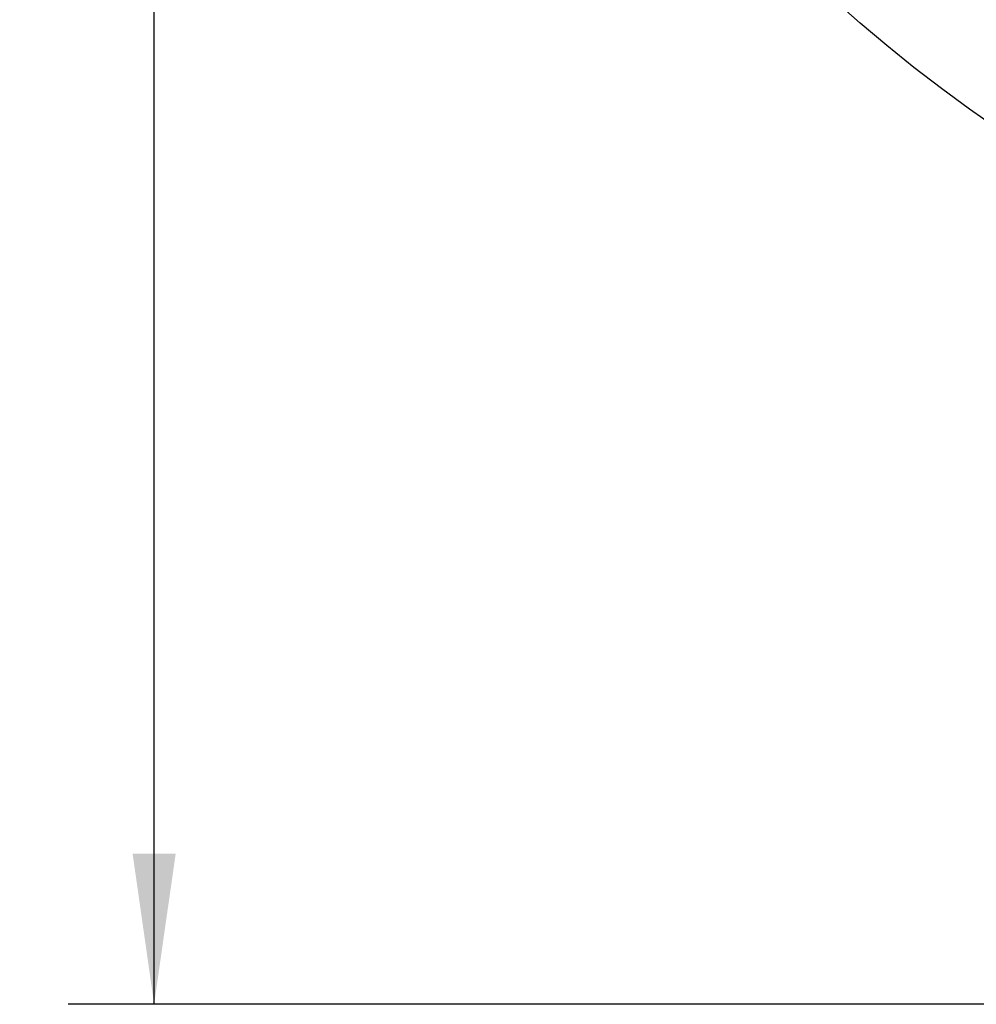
# Model space of a CAD drawing. Header units: millimetres. Extents: x 0 to 420, y 0 to 297.
# Tile 83 of 104: x 311 to 333, y 177 to 200. Entities that reach past the tile are written whole.
import ezdxf

# ---------------------------------------------------------------- set-up
doc = ezdxf.new("R2010")
doc.units = ezdxf.units.MM
doc.header["$LTSCALE"] = 23.1
doc.layers.get('0').update_dxf_attribs({"linetype": 'CONTINUOUS'})
doc.layers.add('DIM_PILOTEES', color=7, linetype='CONTINUOUS')
doc.styles.get("Standard").update_dxf_attribs({"font": 'txt', "width": 0.7})
doc.dimstyles.new('DIMSTYLE_4', dxfattribs={"dimtxt": 2.5, "dimasz": 3.5, "dimexe": 2, "dimexo": 0, "dimtad": 1, "dimlfac": 4, "dimdsep": 46, "dimtxsty": 'Standard', "dimblk": '_FILLED', "dimblk1": '_FILLED', "dimblk2": '_FILLED', "dimcen": 0.09, "dimazin": 2, "dimtp": 0.5, "dimtm": 0.5, "dimtfac": 1, "dimtofl": 0, "dimtmove": 0, "dimatfit": 3, "dimldrblk": '_FILLED', "dimfxl": 0, "dimtolj": 1, "dimarcsym": 0})

# ---------------------------------------------------------------- blocks, each defined once
blk = doc.blocks.new('_FILLED')
at = {"color": 0, "linetype": 'ByBlock'}
blk.add_solid([(0, 0), (-1, 0.1429), (-1, -0.1429)], dxfattribs=at)
blk = doc.blocks.new('*D11')
at = {"layer": 'DIM_PILOTEES', "color": 2, "linetype": 'Continuous'}
for p, q in [((352.838, 224.979), (312.361, 224.979)), ((314.361, 224.979), (314.361, 200.854)), ((314.361, 176.729), (314.361, 200.854)), ((336.599, 176.729), (312.361, 176.729))]:
    blk.add_line(p, q, dxfattribs=at)
at = {"layer": 'DIM_PILOTEES', "color": 2, "linetype": 'Continuous', "xscale": 3.5, "yscale": 3.5, "zscale": 3.5}
for p, rotation in [((314.361, 224.979), 90), ((314.361, 176.729), 270)]:
    blk.add_blockref('_FILLED', p, dxfattribs=dict(at, rotation=rotation))
at = {"layer": 'DIM_PILOTEES', "color": 2, "linetype": 'Continuous', "insert": (311.236, 202.308), "char_height": 2.5, "width": 7.76786, "attachment_point": 2, "rotation": 90, "line_spacing_factor": 0.9}
blk.add_mtext('{\\ftxt;\\W0.0001;\\H0.0001;\\~}{\\ftxt;\\W2.0714285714;\\H2.5; }{\\ftxt;\\W0.0001;\\H0.0001;\\~}', dxfattribs=at)

msp = doc.modelspace()

# ---------------------------------------------------------------- linework, layer by layer
at = {"color": 7, "linetype": 'Continuous'}
msp.add_circle((352.8293, 225.0337), 33.7052, dxfattribs=at)

# ---------------------------------------------------------------- dimensions: what is measured, and where the dimension line sits
at = {"layer": 'DIM_PILOTEES', "color": 2, "linetype": 'Continuous'}
dim = msp.add_linear_dim(base=(314.361, 224.9789), p1=(336.5987, 176.7289), p2=(352.8377, 224.9789), angle=90, text='{\\ftxt;\\W0.0001;\\H0.0001;\\~}{\\ftxt;\\W2.0714285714;\\H2.5; }{\\ftxt;\\W0.0001;\\H0.0001;\\~}', dimstyle='DIMSTYLE_4', dxfattribs=at)
dim.commit()
dim.dimension.update_dxf_attribs({"geometry": '*D11', "text_midpoint": (314.361, 201.9504), "dimtype": 160})

doc.saveas('drawing.dxf')
